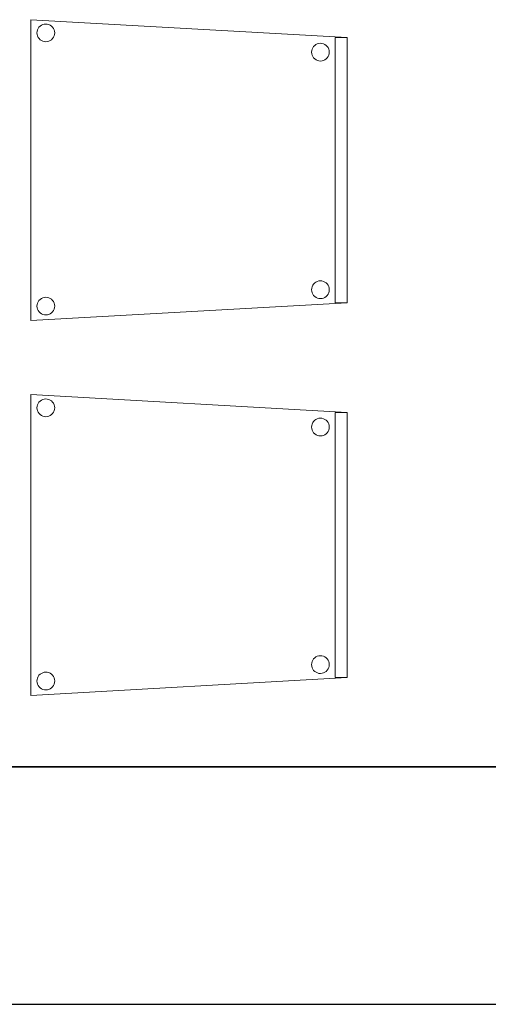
# Model space of a CAD drawing. Header units: metres. Extents: x 391.1 to 427.5, y 12.8 to 28.4.
# Tile 52 of 195: x 404.771 to 405.56, y 12.841 to 14.498. Entities that reach past the tile are written whole.
import ezdxf

# ---------------------------------------------------------------- set-up
doc = ezdxf.new("R2010")
doc.units = ezdxf.units.M
doc.layers.add('01_SUELOS', color=7, linetype='Continuous', lineweight=25, true_color=0x007f00)
for name, color, linetype, lineweight in [('02_MOBILIARIO', 7, 'Continuous', 18), ('A-DETL-____-MBND', 7, 'Continuous', 18), ('A-WALL-____-MCUT', 7, 'Continuous', 25), ('A-WALL-____-OTLN', 7, 'Continuous', 25)]:
    doc.layers.add(name, color=color, linetype=linetype, lineweight=lineweight)

# ---------------------------------------------------------------- blocks, each defined once
blk = doc.blocks.new('Family - Cadira confident_PA-152382-03_ELEC_P0A')
at = {"layer": 'A-DETL-____-MBND', "color": 253, "true_color": 0xaaaaaa}
for p, q in [((0, 0.5065), (0.5326, 0.4765)), ((0, 0), (0, 0.5065)), ((0.5326, 0.4765), (0, 0.5065)), ((0, 0.5065), (0, 0)), ((0.0176, 0.4971), (0.0199, 0.4982)), ((0.0199, 0.4982), (0.0176, 0.4971)), ((0.0199, 0.4982), (0.0224, 0.4989)), ((0.0224, 0.4989), (0.0199, 0.4982)), ((0.0224, 0.4989), (0.025, 0.4992)), ((0.025, 0.4992), (0.0224, 0.4989)), ((0.025, 0.4992), (0.0276, 0.4989)), ((0.0276, 0.4989), (0.025, 0.4992)), ((0.0276, 0.4989), (0.0301, 0.4983)), ((0.0301, 0.4983), (0.0276, 0.4989)), ((0.0301, 0.4983), (0.0325, 0.4972)), ((0.0325, 0.4972), (0.0301, 0.4983)), ((0.0102, 0.4842), (0.0104, 0.4868)), ((0.0104, 0.4868), (0.0102, 0.4842)), ((0.0104, 0.4816), (0.0102, 0.4842)), ((0.0102, 0.4842), (0.0104, 0.4816)), ((0.0104, 0.4868), (0.011, 0.4893)), ((0.011, 0.4893), (0.0104, 0.4868)), ((0.0111, 0.4791), (0.0104, 0.4816)), ((0.0104, 0.4816), (0.0111, 0.4791)), ((0.011, 0.4893), (0.0121, 0.4916)), ((0.0121, 0.4916), (0.011, 0.4893)), ((0.0121, 0.4916), (0.0136, 0.4938)), ((0.0136, 0.4938), (0.0121, 0.4916)), ((0.0136, 0.4938), (0.0154, 0.4956)), ((0.0154, 0.4956), (0.0136, 0.4938)), ((0.0154, 0.4956), (0.0176, 0.4971)), ((0.0176, 0.4971), (0.0154, 0.4956)), ((0.0325, 0.4972), (0.0346, 0.4957)), ((0.0346, 0.4957), (0.0325, 0.4972)), ((0.0346, 0.4957), (0.0365, 0.4939)), ((0.0365, 0.4939), (0.0346, 0.4957)), ((0.0365, 0.4939), (0.038, 0.4918)), ((0.038, 0.4918), (0.0365, 0.4939)), ((0.038, 0.4918), (0.0391, 0.4894)), ((0.0391, 0.4894), (0.038, 0.4918)), ((0.0391, 0.4894), (0.0398, 0.4869)), ((0.0398, 0.4869), (0.0391, 0.4894)), ((0.0398, 0.4817), (0.0392, 0.4792)), ((0.0392, 0.4792), (0.0398, 0.4817)), ((0.0398, 0.4869), (0.04, 0.4843)), ((0.04, 0.4843), (0.0398, 0.4869)), ((0.04, 0.4843), (0.0398, 0.4817)), ((0.0398, 0.4817), (0.04, 0.4843)), ((0.0122, 0.4767), (0.0111, 0.4791)), ((0.0111, 0.4791), (0.0122, 0.4767)), ((0.0137, 0.4746), (0.0122, 0.4767)), ((0.0122, 0.4767), (0.0137, 0.4746)), ((0.0155, 0.4727), (0.0137, 0.4746)), ((0.0137, 0.4746), (0.0155, 0.4727)), ((0.0177, 0.4713), (0.0155, 0.4727)), ((0.0155, 0.4727), (0.0177, 0.4713)), ((0.02, 0.4702), (0.0177, 0.4713)), ((0.0177, 0.4713), (0.02, 0.4702)), ((0.0226, 0.4695), (0.02, 0.4702)), ((0.02, 0.4702), (0.0226, 0.4695)), ((0.0252, 0.4693), (0.0226, 0.4695)), ((0.0226, 0.4695), (0.0252, 0.4693)), ((0.0278, 0.4695), (0.0252, 0.4693)), ((0.0252, 0.4693), (0.0278, 0.4695)), ((0.0303, 0.4702), (0.0278, 0.4695)), ((0.0278, 0.4695), (0.0303, 0.4702)), ((0.0326, 0.4713), (0.0303, 0.4702)), ((0.0303, 0.4702), (0.0326, 0.4713)), ((0.0347, 0.4728), (0.0326, 0.4713)), ((0.0326, 0.4713), (0.0347, 0.4728)), ((0.0366, 0.4747), (0.0347, 0.4728)), ((0.0347, 0.4728), (0.0366, 0.4747)), ((0.0381, 0.4768), (0.0366, 0.4747)), ((0.0366, 0.4747), (0.0381, 0.4768)), ((0.0392, 0.4792), (0.0381, 0.4768)), ((0.0381, 0.4768), (0.0392, 0.4792)), ((0.4779, 0.4633), (0.48, 0.4648)), ((0.48, 0.4648), (0.4779, 0.4633)), ((0.48, 0.4648), (0.4823, 0.4659)), ((0.4823, 0.4659), (0.48, 0.4648)), ((0.4823, 0.4659), (0.4848, 0.4666)), ((0.4848, 0.4666), (0.4823, 0.4659)), ((0.4848, 0.4666), (0.4874, 0.4668)), ((0.4874, 0.4668), (0.4848, 0.4666)), ((0.4874, 0.4668), (0.49, 0.4666)), ((0.49, 0.4666), (0.4874, 0.4668)), ((0.49, 0.4666), (0.4926, 0.4659)), ((0.4926, 0.4659), (0.49, 0.4666)), ((0.4926, 0.4659), (0.4949, 0.4648)), ((0.4949, 0.4648), (0.4926, 0.4659)), ((0.4949, 0.4648), (0.4971, 0.4633)), ((0.4971, 0.4633), (0.4949, 0.4648)), ((0.5126, 0.03), (0.5126, 0.4765)), ((0.5126, 0.4765), (0.5326, 0.4765)), ((0.5126, 0.4765), (0.5126, 0.03)), ((0.5326, 0.4765), (0.5126, 0.4765)), ((0.5326, 0.4765), (0.5326, 0.03)), ((0.5326, 0.03), (0.5326, 0.4765)), ((0.5326, 0.4765), (0.5326, 0.03)), ((0.5326, 0.03), (0.5326, 0.4765)), ((0.4726, 0.4518), (0.4728, 0.4544)), ((0.4728, 0.4544), (0.4726, 0.4518)), ((0.4728, 0.4492), (0.4726, 0.4518)), ((0.4726, 0.4518), (0.4728, 0.4492)), ((0.4728, 0.4544), (0.4734, 0.4569)), ((0.4734, 0.4569), (0.4728, 0.4544)), ((0.4735, 0.4467), (0.4728, 0.4492)), ((0.4728, 0.4492), (0.4735, 0.4467)), ((0.4734, 0.4569), (0.4745, 0.4593)), ((0.4745, 0.4593), (0.4734, 0.4569)), ((0.4745, 0.4593), (0.476, 0.4614)), ((0.476, 0.4614), (0.4745, 0.4593)), ((0.476, 0.4614), (0.4779, 0.4633)), ((0.4779, 0.4633), (0.476, 0.4614)), ((0.4971, 0.4633), (0.4989, 0.4615)), ((0.4989, 0.4615), (0.4971, 0.4633)), ((0.4989, 0.4615), (0.5004, 0.4594)), ((0.5004, 0.4594), (0.4989, 0.4615)), ((0.5004, 0.4594), (0.5015, 0.457)), ((0.5015, 0.457), (0.5004, 0.4594)), ((0.5015, 0.457), (0.5022, 0.4545)), ((0.5022, 0.4545), (0.5015, 0.457)), ((0.5022, 0.4493), (0.5016, 0.4468)), ((0.5016, 0.4468), (0.5022, 0.4493)), ((0.5022, 0.4545), (0.5024, 0.4519)), ((0.5024, 0.4519), (0.5022, 0.4545)), ((0.5024, 0.4519), (0.5022, 0.4493)), ((0.5022, 0.4493), (0.5024, 0.4519)), ((0.4746, 0.4443), (0.4735, 0.4467)), ((0.4735, 0.4467), (0.4746, 0.4443)), ((0.4761, 0.4422), (0.4746, 0.4443)), ((0.4746, 0.4443), (0.4761, 0.4422)), ((0.478, 0.4404), (0.4761, 0.4422)), ((0.4761, 0.4422), (0.478, 0.4404)), ((0.4801, 0.4389), (0.478, 0.4404)), ((0.478, 0.4404), (0.4801, 0.4389)), ((0.4825, 0.4378), (0.4801, 0.4389)), ((0.4801, 0.4389), (0.4825, 0.4378)), ((0.485, 0.4371), (0.4825, 0.4378)), ((0.4825, 0.4378), (0.485, 0.4371)), ((0.4876, 0.4369), (0.485, 0.4371)), ((0.485, 0.4371), (0.4876, 0.4369)), ((0.4902, 0.4372), (0.4876, 0.4369)), ((0.4876, 0.4369), (0.4902, 0.4372)), ((0.4927, 0.4378), (0.4902, 0.4372)), ((0.4902, 0.4372), (0.4927, 0.4378)), ((0.495, 0.439), (0.4927, 0.4378)), ((0.4927, 0.4378), (0.495, 0.439)), ((0.4972, 0.4405), (0.495, 0.439)), ((0.495, 0.439), (0.4972, 0.4405)), ((0.499, 0.4423), (0.4972, 0.4405)), ((0.4972, 0.4405), (0.499, 0.4423)), ((0.5005, 0.4445), (0.499, 0.4423)), ((0.499, 0.4423), (0.5005, 0.4445)), ((0.5016, 0.4468), (0.5005, 0.4445)), ((0.5005, 0.4445), (0.5016, 0.4468)), ((0.4823, 0.0659), (0.4848, 0.0666)), ((0.4848, 0.0666), (0.4823, 0.0659)), ((0.4848, 0.0666), (0.4874, 0.0668)), ((0.4874, 0.0668), (0.4848, 0.0666)), ((0.4874, 0.0668), (0.49, 0.0666)), ((0.49, 0.0666), (0.4874, 0.0668)), ((0.49, 0.0666), (0.4926, 0.0659)), ((0.4926, 0.0659), (0.49, 0.0666)), ((0.4726, 0.0518), (0.4728, 0.0544)), ((0.4728, 0.0544), (0.4726, 0.0518)), ((0.4728, 0.0492), (0.4726, 0.0518)), ((0.4726, 0.0518), (0.4728, 0.0492)), ((0.4728, 0.0544), (0.4734, 0.0569)), ((0.4734, 0.0569), (0.4728, 0.0544)), ((0.4734, 0.0569), (0.4745, 0.0593)), ((0.4745, 0.0593), (0.4734, 0.0569)), ((0.4745, 0.0593), (0.476, 0.0614)), ((0.476, 0.0614), (0.4745, 0.0593)), ((0.476, 0.0614), (0.4779, 0.0633)), ((0.4779, 0.0633), (0.476, 0.0614)), ((0.4779, 0.0633), (0.48, 0.0648)), ((0.48, 0.0648), (0.4779, 0.0633)), ((0.48, 0.0648), (0.4823, 0.0659)), ((0.4823, 0.0659), (0.48, 0.0648)), ((0.4926, 0.0659), (0.4949, 0.0648)), ((0.4949, 0.0648), (0.4926, 0.0659)), ((0.4949, 0.0648), (0.4971, 0.0633)), ((0.4971, 0.0633), (0.4949, 0.0648)), ((0.4971, 0.0633), (0.4989, 0.0615)), ((0.4989, 0.0615), (0.4971, 0.0633)), ((0.4989, 0.0615), (0.5004, 0.0594)), ((0.5004, 0.0594), (0.4989, 0.0615)), ((0.5004, 0.0594), (0.5015, 0.057)), ((0.5015, 0.057), (0.5004, 0.0594)), ((0.5015, 0.057), (0.5022, 0.0545)), ((0.5022, 0.0545), (0.5015, 0.057)), ((0.5022, 0.0545), (0.5024, 0.0519)), ((0.5024, 0.0519), (0.5022, 0.0545)), ((0.5024, 0.0519), (0.5022, 0.0493)), ((0.5022, 0.0493), (0.5024, 0.0519)), ((0.0121, 0.0316), (0.0136, 0.0338)), ((0.0136, 0.0338), (0.0121, 0.0316)), ((0.0136, 0.0338), (0.0154, 0.0356)), ((0.0154, 0.0356), (0.0136, 0.0338)), ((0.0154, 0.0356), (0.0176, 0.0371)), ((0.0176, 0.0371), (0.0154, 0.0356)), ((0.0176, 0.0371), (0.0199, 0.0382)), ((0.0199, 0.0382), (0.0176, 0.0371)), ((0.0199, 0.0382), (0.0224, 0.0389)), ((0.0224, 0.0389), (0.0199, 0.0382)), ((0.0224, 0.0389), (0.025, 0.0392)), ((0.025, 0.0392), (0.0224, 0.0389)), ((0.025, 0.0392), (0.0276, 0.0389)), ((0.0276, 0.0389), (0.025, 0.0392)), ((0.0276, 0.0389), (0.0301, 0.0383)), ((0.0301, 0.0383), (0.0276, 0.0389)), ((0.0301, 0.0383), (0.0325, 0.0372)), ((0.0325, 0.0372), (0.0301, 0.0383)), ((0.0325, 0.0372), (0.0346, 0.0357)), ((0.0346, 0.0357), (0.0325, 0.0372)), ((0.0346, 0.0357), (0.0365, 0.0339)), ((0.0365, 0.0339), (0.0346, 0.0357)), ((0.0365, 0.0339), (0.038, 0.0318)), ((0.038, 0.0318), (0.0365, 0.0339)), ((0.4735, 0.0467), (0.4728, 0.0492)), ((0.4728, 0.0492), (0.4735, 0.0467)), ((0.4746, 0.0443), (0.4735, 0.0467)), ((0.4735, 0.0467), (0.4746, 0.0443)), ((0.4761, 0.0422), (0.4746, 0.0443)), ((0.4746, 0.0443), (0.4761, 0.0422)), ((0.478, 0.0404), (0.4761, 0.0422)), ((0.4761, 0.0422), (0.478, 0.0404)), ((0.4801, 0.0389), (0.478, 0.0404)), ((0.478, 0.0404), (0.4801, 0.0389)), ((0.4825, 0.0378), (0.4801, 0.0389)), ((0.4801, 0.0389), (0.4825, 0.0378)), ((0.485, 0.0371), (0.4825, 0.0378)), ((0.4825, 0.0378), (0.485, 0.0371)), ((0.4876, 0.0369), (0.485, 0.0371)), ((0.485, 0.0371), (0.4876, 0.0369)), ((0.4902, 0.0372), (0.4876, 0.0369)), ((0.4876, 0.0369), (0.4902, 0.0372)), ((0.4927, 0.0378), (0.4902, 0.0372)), ((0.4902, 0.0372), (0.4927, 0.0378)), ((0.495, 0.039), (0.4927, 0.0378)), ((0.4927, 0.0378), (0.495, 0.039)), ((0.4972, 0.0405), (0.495, 0.039)), ((0.495, 0.039), (0.4972, 0.0405)), ((0.499, 0.0423), (0.4972, 0.0405)), ((0.4972, 0.0405), (0.499, 0.0423)), ((0.5005, 0.0445), (0.499, 0.0423)), ((0.499, 0.0423), (0.5005, 0.0445)), ((0.5016, 0.0468), (0.5005, 0.0445)), ((0.5005, 0.0445), (0.5016, 0.0468)), ((0.5022, 0.0493), (0.5016, 0.0468)), ((0.5016, 0.0468), (0.5022, 0.0493)), ((0.5326, 0.03), (0, 0)), ((0, 0), (0.5326, 0.03)), ((0.0102, 0.0242), (0.0104, 0.0268)), ((0.0104, 0.0268), (0.0102, 0.0242)), ((0.0104, 0.0216), (0.0102, 0.0242)), ((0.0102, 0.0242), (0.0104, 0.0216)), ((0.0104, 0.0268), (0.011, 0.0293)), ((0.011, 0.0293), (0.0104, 0.0268)), ((0.0111, 0.0191), (0.0104, 0.0216)), ((0.0104, 0.0216), (0.0111, 0.0191)), ((0.011, 0.0293), (0.0121, 0.0316)), ((0.0121, 0.0316), (0.011, 0.0293)), ((0.0122, 0.0167), (0.0111, 0.0191)), ((0.0111, 0.0191), (0.0122, 0.0167)), ((0.0137, 0.0146), (0.0122, 0.0167)), ((0.0122, 0.0167), (0.0137, 0.0146)), ((0.0381, 0.0168), (0.0366, 0.0147)), ((0.0366, 0.0147), (0.0381, 0.0168)), ((0.038, 0.0318), (0.0391, 0.0294)), ((0.0391, 0.0294), (0.038, 0.0318)), ((0.0392, 0.0192), (0.0381, 0.0168)), ((0.0381, 0.0168), (0.0392, 0.0192)), ((0.0391, 0.0294), (0.0398, 0.0269)), ((0.0398, 0.0269), (0.0391, 0.0294)), ((0.0398, 0.0217), (0.0392, 0.0192)), ((0.0392, 0.0192), (0.0398, 0.0217)), ((0.0398, 0.0269), (0.04, 0.0243)), ((0.04, 0.0243), (0.0398, 0.0269)), ((0.04, 0.0243), (0.0398, 0.0217)), ((0.0398, 0.0217), (0.04, 0.0243)), ((0.5326, 0.03), (0.5126, 0.03)), ((0.5126, 0.03), (0.5326, 0.03)), ((0.0155, 0.0127), (0.0137, 0.0146)), ((0.0137, 0.0146), (0.0155, 0.0127)), ((0.0177, 0.0113), (0.0155, 0.0127)), ((0.0155, 0.0127), (0.0177, 0.0113)), ((0.02, 0.0102), (0.0177, 0.0113)), ((0.0177, 0.0113), (0.02, 0.0102)), ((0.0226, 0.0095), (0.02, 0.0102)), ((0.02, 0.0102), (0.0226, 0.0095)), ((0.0252, 0.0093), (0.0226, 0.0095)), ((0.0226, 0.0095), (0.0252, 0.0093)), ((0.0278, 0.0095), (0.0252, 0.0093)), ((0.0252, 0.0093), (0.0278, 0.0095)), ((0.0303, 0.0102), (0.0278, 0.0095)), ((0.0278, 0.0095), (0.0303, 0.0102)), ((0.0326, 0.0113), (0.0303, 0.0102)), ((0.0303, 0.0102), (0.0326, 0.0113)), ((0.0347, 0.0128), (0.0326, 0.0113)), ((0.0326, 0.0113), (0.0347, 0.0128)), ((0.0366, 0.0147), (0.0347, 0.0128)), ((0.0347, 0.0128), (0.0366, 0.0147))]:
    blk.add_line(p, q, dxfattribs=at)
blk = doc.blocks.new('Family - Mur PA-152469-03_ELEC_P0A')
at = {"layer": 'A-WALL-____-MCUT', "color": 253, "true_color": 0xaaaaaa}
for p, q in [((26.0531, 0.4), (0.0791, 0.4)), ((0, 0), (25.9702, 0))]:
    blk.add_line(p, q, dxfattribs=at)
at = {"layer": 'A-WALL-____-OTLN', "color": 253, "true_color": 0xaaaaaa}
for p, q in [((26.0531, 0.4), (0.0791, 0.4)), ((0, 0), (25.9702, 0))]:
    blk.add_line(p, q, dxfattribs=at)
at = {"layer": 'A-WALL-____-OTLN', "color": 253, "lineweight": 18, "true_color": 0xaaaaaa}
blk.add_line((0, 0), (25.9702, 0), dxfattribs=at)
blk = doc.blocks.new('Family - Cadira confident_PA-152601-03_ELEC_P0A')
at = {"layer": 'A-DETL-____-MBND', "color": 253, "true_color": 0xaaaaaa}
for p, q in [((0, 0.5065), (0.5326, 0.4765)), ((0, 0), (0, 0.5065)), ((0.5326, 0.4765), (0, 0.5065)), ((0, 0.5065), (0, 0)), ((0.0176, 0.4971), (0.0199, 0.4982)), ((0.0199, 0.4982), (0.0176, 0.4971)), ((0.0199, 0.4982), (0.0224, 0.4989)), ((0.0224, 0.4989), (0.0199, 0.4982)), ((0.0224, 0.4989), (0.025, 0.4992)), ((0.025, 0.4992), (0.0224, 0.4989)), ((0.025, 0.4992), (0.0276, 0.4989)), ((0.0276, 0.4989), (0.025, 0.4992)), ((0.0276, 0.4989), (0.0301, 0.4983)), ((0.0301, 0.4983), (0.0276, 0.4989)), ((0.0301, 0.4983), (0.0325, 0.4972)), ((0.0325, 0.4972), (0.0301, 0.4983)), ((0.0102, 0.4842), (0.0104, 0.4868)), ((0.0104, 0.4868), (0.0102, 0.4842)), ((0.0104, 0.4816), (0.0102, 0.4842)), ((0.0102, 0.4842), (0.0104, 0.4816)), ((0.0104, 0.4868), (0.011, 0.4893)), ((0.011, 0.4893), (0.0104, 0.4868)), ((0.0111, 0.4791), (0.0104, 0.4816)), ((0.0104, 0.4816), (0.0111, 0.4791)), ((0.011, 0.4893), (0.0121, 0.4916)), ((0.0121, 0.4916), (0.011, 0.4893)), ((0.0121, 0.4916), (0.0136, 0.4938)), ((0.0136, 0.4938), (0.0121, 0.4916)), ((0.0136, 0.4938), (0.0154, 0.4956)), ((0.0154, 0.4956), (0.0136, 0.4938)), ((0.0154, 0.4956), (0.0176, 0.4971)), ((0.0176, 0.4971), (0.0154, 0.4956)), ((0.0325, 0.4972), (0.0346, 0.4957)), ((0.0346, 0.4957), (0.0325, 0.4972)), ((0.0346, 0.4957), (0.0365, 0.4939)), ((0.0365, 0.4939), (0.0346, 0.4957)), ((0.0365, 0.4939), (0.038, 0.4918)), ((0.038, 0.4918), (0.0365, 0.4939)), ((0.038, 0.4918), (0.0391, 0.4894)), ((0.0391, 0.4894), (0.038, 0.4918)), ((0.0391, 0.4894), (0.0398, 0.4869)), ((0.0398, 0.4869), (0.0391, 0.4894)), ((0.0398, 0.4817), (0.0392, 0.4792)), ((0.0392, 0.4792), (0.0398, 0.4817)), ((0.0398, 0.4869), (0.04, 0.4843)), ((0.04, 0.4843), (0.0398, 0.4869)), ((0.04, 0.4843), (0.0398, 0.4817)), ((0.0398, 0.4817), (0.04, 0.4843)), ((0.0122, 0.4767), (0.0111, 0.4791)), ((0.0111, 0.4791), (0.0122, 0.4767)), ((0.0137, 0.4746), (0.0122, 0.4767)), ((0.0122, 0.4767), (0.0137, 0.4746)), ((0.0155, 0.4727), (0.0137, 0.4746)), ((0.0137, 0.4746), (0.0155, 0.4727)), ((0.0177, 0.4713), (0.0155, 0.4727)), ((0.0155, 0.4727), (0.0177, 0.4713)), ((0.02, 0.4702), (0.0177, 0.4713)), ((0.0177, 0.4713), (0.02, 0.4702)), ((0.0226, 0.4695), (0.02, 0.4702)), ((0.02, 0.4702), (0.0226, 0.4695)), ((0.0252, 0.4693), (0.0226, 0.4695)), ((0.0226, 0.4695), (0.0252, 0.4693)), ((0.0278, 0.4695), (0.0252, 0.4693)), ((0.0252, 0.4693), (0.0278, 0.4695)), ((0.0303, 0.4702), (0.0278, 0.4695)), ((0.0278, 0.4695), (0.0303, 0.4702)), ((0.0326, 0.4713), (0.0303, 0.4702)), ((0.0303, 0.4702), (0.0326, 0.4713)), ((0.0347, 0.4728), (0.0326, 0.4713)), ((0.0326, 0.4713), (0.0347, 0.4728)), ((0.0366, 0.4747), (0.0347, 0.4728)), ((0.0347, 0.4728), (0.0366, 0.4747)), ((0.0381, 0.4768), (0.0366, 0.4747)), ((0.0366, 0.4747), (0.0381, 0.4768)), ((0.0392, 0.4792), (0.0381, 0.4768)), ((0.0381, 0.4768), (0.0392, 0.4792)), ((0.4779, 0.4633), (0.48, 0.4648)), ((0.48, 0.4648), (0.4779, 0.4633)), ((0.48, 0.4648), (0.4823, 0.4659)), ((0.4823, 0.4659), (0.48, 0.4648)), ((0.4823, 0.4659), (0.4848, 0.4666)), ((0.4848, 0.4666), (0.4823, 0.4659)), ((0.4848, 0.4666), (0.4874, 0.4668)), ((0.4874, 0.4668), (0.4848, 0.4666)), ((0.4874, 0.4668), (0.49, 0.4666)), ((0.49, 0.4666), (0.4874, 0.4668)), ((0.49, 0.4666), (0.4926, 0.4659)), ((0.4926, 0.4659), (0.49, 0.4666)), ((0.4926, 0.4659), (0.4949, 0.4648)), ((0.4949, 0.4648), (0.4926, 0.4659)), ((0.4949, 0.4648), (0.4971, 0.4633)), ((0.4971, 0.4633), (0.4949, 0.4648)), ((0.5126, 0.03), (0.5126, 0.4765)), ((0.5126, 0.4765), (0.5326, 0.4765)), ((0.5126, 0.4765), (0.5126, 0.03)), ((0.5326, 0.4765), (0.5126, 0.4765)), ((0.5326, 0.4765), (0.5326, 0.03)), ((0.5326, 0.03), (0.5326, 0.4765)), ((0.5326, 0.4765), (0.5326, 0.03)), ((0.5326, 0.03), (0.5326, 0.4765)), ((0.4726, 0.4518), (0.4728, 0.4544)), ((0.4728, 0.4544), (0.4726, 0.4518)), ((0.4728, 0.4492), (0.4726, 0.4518)), ((0.4726, 0.4518), (0.4728, 0.4492)), ((0.4728, 0.4544), (0.4734, 0.4569)), ((0.4734, 0.4569), (0.4728, 0.4544)), ((0.4735, 0.4467), (0.4728, 0.4492)), ((0.4728, 0.4492), (0.4735, 0.4467)), ((0.4734, 0.4569), (0.4745, 0.4593)), ((0.4745, 0.4593), (0.4734, 0.4569)), ((0.4745, 0.4593), (0.476, 0.4614)), ((0.476, 0.4614), (0.4745, 0.4593)), ((0.476, 0.4614), (0.4779, 0.4633)), ((0.4779, 0.4633), (0.476, 0.4614)), ((0.4971, 0.4633), (0.4989, 0.4615)), ((0.4989, 0.4615), (0.4971, 0.4633)), ((0.4989, 0.4615), (0.5004, 0.4594)), ((0.5004, 0.4594), (0.4989, 0.4615)), ((0.5004, 0.4594), (0.5015, 0.457)), ((0.5015, 0.457), (0.5004, 0.4594)), ((0.5015, 0.457), (0.5022, 0.4545)), ((0.5022, 0.4545), (0.5015, 0.457)), ((0.5022, 0.4493), (0.5016, 0.4468)), ((0.5016, 0.4468), (0.5022, 0.4493)), ((0.5022, 0.4545), (0.5024, 0.4519)), ((0.5024, 0.4519), (0.5022, 0.4545)), ((0.5024, 0.4519), (0.5022, 0.4493)), ((0.5022, 0.4493), (0.5024, 0.4519)), ((0.4746, 0.4443), (0.4735, 0.4467)), ((0.4735, 0.4467), (0.4746, 0.4443)), ((0.4761, 0.4422), (0.4746, 0.4443)), ((0.4746, 0.4443), (0.4761, 0.4422)), ((0.478, 0.4404), (0.4761, 0.4422)), ((0.4761, 0.4422), (0.478, 0.4404)), ((0.4801, 0.4389), (0.478, 0.4404)), ((0.478, 0.4404), (0.4801, 0.4389)), ((0.4825, 0.4378), (0.4801, 0.4389)), ((0.4801, 0.4389), (0.4825, 0.4378)), ((0.485, 0.4371), (0.4825, 0.4378)), ((0.4825, 0.4378), (0.485, 0.4371)), ((0.4876, 0.4369), (0.485, 0.4371)), ((0.485, 0.4371), (0.4876, 0.4369)), ((0.4902, 0.4372), (0.4876, 0.4369)), ((0.4876, 0.4369), (0.4902, 0.4372)), ((0.4927, 0.4378), (0.4902, 0.4372)), ((0.4902, 0.4372), (0.4927, 0.4378)), ((0.495, 0.439), (0.4927, 0.4378)), ((0.4927, 0.4378), (0.495, 0.439)), ((0.4972, 0.4405), (0.495, 0.439)), ((0.495, 0.439), (0.4972, 0.4405)), ((0.499, 0.4423), (0.4972, 0.4405)), ((0.4972, 0.4405), (0.499, 0.4423)), ((0.5005, 0.4445), (0.499, 0.4423)), ((0.499, 0.4423), (0.5005, 0.4445)), ((0.5016, 0.4468), (0.5005, 0.4445)), ((0.5005, 0.4445), (0.5016, 0.4468)), ((0.4823, 0.0659), (0.4848, 0.0666)), ((0.4848, 0.0666), (0.4823, 0.0659)), ((0.4848, 0.0666), (0.4874, 0.0668)), ((0.4874, 0.0668), (0.4848, 0.0666)), ((0.4874, 0.0668), (0.49, 0.0666)), ((0.49, 0.0666), (0.4874, 0.0668)), ((0.49, 0.0666), (0.4926, 0.0659)), ((0.4926, 0.0659), (0.49, 0.0666)), ((0.4726, 0.0518), (0.4728, 0.0544)), ((0.4728, 0.0544), (0.4726, 0.0518)), ((0.4728, 0.0492), (0.4726, 0.0518)), ((0.4726, 0.0518), (0.4728, 0.0492)), ((0.4728, 0.0544), (0.4734, 0.0569)), ((0.4734, 0.0569), (0.4728, 0.0544)), ((0.4734, 0.0569), (0.4745, 0.0593)), ((0.4745, 0.0593), (0.4734, 0.0569)), ((0.4745, 0.0593), (0.476, 0.0614)), ((0.476, 0.0614), (0.4745, 0.0593)), ((0.476, 0.0614), (0.4779, 0.0633)), ((0.4779, 0.0633), (0.476, 0.0614)), ((0.4779, 0.0633), (0.48, 0.0648)), ((0.48, 0.0648), (0.4779, 0.0633)), ((0.48, 0.0648), (0.4823, 0.0659)), ((0.4823, 0.0659), (0.48, 0.0648)), ((0.4926, 0.0659), (0.4949, 0.0648)), ((0.4949, 0.0648), (0.4926, 0.0659)), ((0.4949, 0.0648), (0.4971, 0.0633)), ((0.4971, 0.0633), (0.4949, 0.0648)), ((0.4971, 0.0633), (0.4989, 0.0615)), ((0.4989, 0.0615), (0.4971, 0.0633)), ((0.4989, 0.0615), (0.5004, 0.0594)), ((0.5004, 0.0594), (0.4989, 0.0615)), ((0.5004, 0.0594), (0.5015, 0.057)), ((0.5015, 0.057), (0.5004, 0.0594)), ((0.5015, 0.057), (0.5022, 0.0545)), ((0.5022, 0.0545), (0.5015, 0.057)), ((0.5022, 0.0545), (0.5024, 0.0519)), ((0.5024, 0.0519), (0.5022, 0.0545)), ((0.5024, 0.0519), (0.5022, 0.0493)), ((0.5022, 0.0493), (0.5024, 0.0519)), ((0.0121, 0.0316), (0.0136, 0.0338)), ((0.0136, 0.0338), (0.0121, 0.0316)), ((0.0136, 0.0338), (0.0154, 0.0356)), ((0.0154, 0.0356), (0.0136, 0.0338)), ((0.0154, 0.0356), (0.0176, 0.0371)), ((0.0176, 0.0371), (0.0154, 0.0356)), ((0.0176, 0.0371), (0.0199, 0.0382)), ((0.0199, 0.0382), (0.0176, 0.0371)), ((0.0199, 0.0382), (0.0224, 0.0389)), ((0.0224, 0.0389), (0.0199, 0.0382)), ((0.0224, 0.0389), (0.025, 0.0392)), ((0.025, 0.0392), (0.0224, 0.0389)), ((0.025, 0.0392), (0.0276, 0.0389)), ((0.0276, 0.0389), (0.025, 0.0392)), ((0.0276, 0.0389), (0.0301, 0.0383)), ((0.0301, 0.0383), (0.0276, 0.0389)), ((0.0301, 0.0383), (0.0325, 0.0372)), ((0.0325, 0.0372), (0.0301, 0.0383)), ((0.0325, 0.0372), (0.0346, 0.0357)), ((0.0346, 0.0357), (0.0325, 0.0372)), ((0.0346, 0.0357), (0.0365, 0.0339)), ((0.0365, 0.0339), (0.0346, 0.0357)), ((0.0365, 0.0339), (0.038, 0.0318)), ((0.038, 0.0318), (0.0365, 0.0339)), ((0.4735, 0.0467), (0.4728, 0.0492)), ((0.4728, 0.0492), (0.4735, 0.0467)), ((0.4746, 0.0443), (0.4735, 0.0467)), ((0.4735, 0.0467), (0.4746, 0.0443)), ((0.4761, 0.0422), (0.4746, 0.0443)), ((0.4746, 0.0443), (0.4761, 0.0422)), ((0.478, 0.0404), (0.4761, 0.0422)), ((0.4761, 0.0422), (0.478, 0.0404)), ((0.4801, 0.0389), (0.478, 0.0404)), ((0.478, 0.0404), (0.4801, 0.0389)), ((0.4825, 0.0378), (0.4801, 0.0389)), ((0.4801, 0.0389), (0.4825, 0.0378)), ((0.485, 0.0371), (0.4825, 0.0378)), ((0.4825, 0.0378), (0.485, 0.0371)), ((0.4876, 0.0369), (0.485, 0.0371)), ((0.485, 0.0371), (0.4876, 0.0369)), ((0.4902, 0.0372), (0.4876, 0.0369)), ((0.4876, 0.0369), (0.4902, 0.0372)), ((0.4927, 0.0378), (0.4902, 0.0372)), ((0.4902, 0.0372), (0.4927, 0.0378)), ((0.495, 0.039), (0.4927, 0.0378)), ((0.4927, 0.0378), (0.495, 0.039)), ((0.4972, 0.0405), (0.495, 0.039)), ((0.495, 0.039), (0.4972, 0.0405)), ((0.499, 0.0423), (0.4972, 0.0405)), ((0.4972, 0.0405), (0.499, 0.0423)), ((0.5005, 0.0445), (0.499, 0.0423)), ((0.499, 0.0423), (0.5005, 0.0445)), ((0.5016, 0.0468), (0.5005, 0.0445)), ((0.5005, 0.0445), (0.5016, 0.0468)), ((0.5022, 0.0493), (0.5016, 0.0468)), ((0.5016, 0.0468), (0.5022, 0.0493)), ((0.5326, 0.03), (0, 0)), ((0, 0), (0.5326, 0.03)), ((0.0102, 0.0242), (0.0104, 0.0268)), ((0.0104, 0.0268), (0.0102, 0.0242)), ((0.0104, 0.0216), (0.0102, 0.0242)), ((0.0102, 0.0242), (0.0104, 0.0216)), ((0.0104, 0.0268), (0.011, 0.0293)), ((0.011, 0.0293), (0.0104, 0.0268)), ((0.0111, 0.0191), (0.0104, 0.0216)), ((0.0104, 0.0216), (0.0111, 0.0191)), ((0.011, 0.0293), (0.0121, 0.0316)), ((0.0121, 0.0316), (0.011, 0.0293)), ((0.0122, 0.0167), (0.0111, 0.0191)), ((0.0111, 0.0191), (0.0122, 0.0167)), ((0.0137, 0.0146), (0.0122, 0.0167)), ((0.0122, 0.0167), (0.0137, 0.0146)), ((0.0381, 0.0168), (0.0366, 0.0147)), ((0.0366, 0.0147), (0.0381, 0.0168)), ((0.038, 0.0318), (0.0391, 0.0294)), ((0.0391, 0.0294), (0.038, 0.0318)), ((0.0392, 0.0192), (0.0381, 0.0168)), ((0.0381, 0.0168), (0.0392, 0.0192)), ((0.0391, 0.0294), (0.0398, 0.0269)), ((0.0398, 0.0269), (0.0391, 0.0294)), ((0.0398, 0.0217), (0.0392, 0.0192)), ((0.0392, 0.0192), (0.0398, 0.0217)), ((0.0398, 0.0269), (0.04, 0.0243)), ((0.04, 0.0243), (0.0398, 0.0269)), ((0.04, 0.0243), (0.0398, 0.0217)), ((0.0398, 0.0217), (0.04, 0.0243)), ((0.5326, 0.03), (0.5126, 0.03)), ((0.5126, 0.03), (0.5326, 0.03)), ((0.0155, 0.0127), (0.0137, 0.0146)), ((0.0137, 0.0146), (0.0155, 0.0127)), ((0.0177, 0.0113), (0.0155, 0.0127)), ((0.0155, 0.0127), (0.0177, 0.0113)), ((0.02, 0.0102), (0.0177, 0.0113)), ((0.0177, 0.0113), (0.02, 0.0102)), ((0.0226, 0.0095), (0.02, 0.0102)), ((0.02, 0.0102), (0.0226, 0.0095)), ((0.0252, 0.0093), (0.0226, 0.0095)), ((0.0226, 0.0095), (0.0252, 0.0093)), ((0.0278, 0.0095), (0.0252, 0.0093)), ((0.0252, 0.0093), (0.0278, 0.0095)), ((0.0303, 0.0102), (0.0278, 0.0095)), ((0.0278, 0.0095), (0.0303, 0.0102)), ((0.0326, 0.0113), (0.0303, 0.0102)), ((0.0303, 0.0102), (0.0326, 0.0113)), ((0.0347, 0.0128), (0.0326, 0.0113)), ((0.0326, 0.0113), (0.0347, 0.0128)), ((0.0366, 0.0147), (0.0347, 0.0128)), ((0.0347, 0.0128), (0.0366, 0.0147))]:
    blk.add_line(p, q, dxfattribs=at)
blk = doc.blocks.new('Family - LONDR55-XX_ZZ-ARQ-CAA-M3D-Londres55-152611-03_ELEC_P0A')
at = {"layer": '01_SUELOS', "color": 9, "true_color": 0xaad4aa}
for p, q in [((0, 0), (24.5639, 0)), ((24.5639, 0), (0, 0))]:
    blk.add_line(p, q, dxfattribs=at)
blk = doc.blocks.new('LONDR55-XX_ZZ-ARQ-CAA-M3D-Londres55_ifc-1-03_ELEC_P0A')
at = {"layer": '01_SUELOS', "color": 253, "lineweight": 18, "true_color": 0xaaaaaa}
blk.add_blockref('Family - LONDR55-XX_ZZ-ARQ-CAA-M3D-Londres55-152611-03_ELEC_P0A', (399.1772, 13.2406), dxfattribs=at)
at = {"layer": '02_MOBILIARIO', "color": 253, "lineweight": 18, "true_color": 0xaaaaaa}
for name, p in [('Family - Cadira confident_PA-152382-03_ELEC_P0A', (404.7897, 13.9919)), ('Family - Cadira confident_PA-152601-03_ELEC_P0A', (404.7897, 13.3607))]:
    blk.add_blockref(name, p, dxfattribs=at)
at = {"layer": 'A-WALL-____-OTLN', "color": 253, "lineweight": 18, "true_color": 0xaaaaaa}
blk.add_blockref('Family - Mur PA-152469-03_ELEC_P0A', (397.6873, 12.8406), dxfattribs=at)

msp = doc.modelspace()

# ---------------------------------------------------------------- block references
at = {"lineweight": 5}
msp.add_blockref('LONDR55-XX_ZZ-ARQ-CAA-M3D-Londres55_ifc-1-03_ELEC_P0A', (0, 0), dxfattribs=at)

doc.saveas('drawing.dxf')
